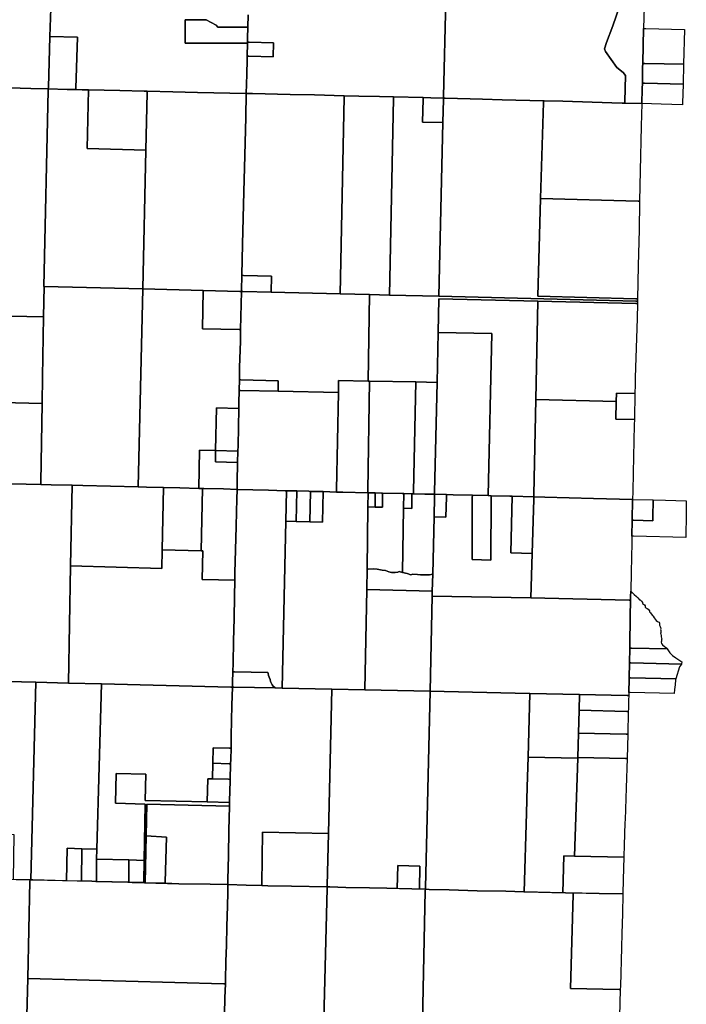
# Model space of a CAD drawing. Header units: feet. Extents: x 1267057 to 1687180, y 157668 to 661817.
# Tile 74 of 157: x 1346100 to 1355068, y 297210 to 310453. Entities that reach past the tile are written whole.
import ezdxf

# ---------------------------------------------------------------- set-up
doc = ezdxf.new("R2010")
doc.units = ezdxf.units.FT
doc.header["$MEASUREMENT"] = 0
doc.layers.add('mercercounty', color=247, linetype='Continuous')

msp = doc.modelspace()

# ---------------------------------------------------------------- linework, layer by layer
at = {"layer": 'mercercounty'}
for points in [[(1346527, 310858), (1346507, 310227), (1346486, 309541), (1346485, 309521), (1346251, 309527), (1345821, 309539), (1345408, 309549), (1345366, 309550), (1345162, 309554), (1345162, 309624), (1345170, 309895), (1345174, 310068), (1345178, 310256), (1345195, 310692), (1345201, 310890), (1345231, 310889), (1346527, 310858)], [(1354241, 309331), (1354206, 309332), (1354068, 309335), (1353409, 309355), (1353157, 309361), (1353145, 309361), (1352593, 309374), (1352325, 309382), (1351825, 309398), (1351801, 309398), (1351802, 309418), (1351835, 310726), (1354145, 310666), (1354164, 310616), (1354078, 310370), (1353996, 310145), (1353968, 310062), (1353979, 310024), (1354133, 309809), (1354217, 309744), (1354251, 309701), (1354242, 309351), (1354241, 309331)], [(1354494, 310334), (1354494, 310330), (1354488, 310108), (1354482, 309862), (1354481, 309815), (1354477, 309599), (1354475, 309524), (1354468, 309326), (1354241, 309331), (1354242, 309351), (1354251, 309701), (1354217, 309744), (1354133, 309809), (1353979, 310024), (1353968, 310062), (1353996, 310145), (1354078, 310370), (1354164, 310616), (1354145, 310666), (1354486, 310658), (1354501, 310657), (1354500, 310626), (1354494, 310334)], [(1349165, 310151), (1349165, 310136), (1348328, 310135), (1348328, 310452), (1348607, 310450), (1348743, 310381), (1348765, 310351), (1349169, 310354), (1349166, 310205), (1349165, 310151)], [(1355032, 309853), (1354512, 309862), (1354482, 309862), (1354488, 310108), (1354494, 310330), (1354494, 310334), (1354509, 310334), (1354524, 310334), (1355044, 310322), (1355032, 309853)], [(1346854, 309513), (1346738, 309514), (1346485, 309521), (1346486, 309541), (1346507, 310227), (1346876, 310217), (1346855, 309533), (1346854, 309513)], [(1349161, 309964), (1349165, 310136), (1349165, 310151), (1349185, 310150), (1349515, 310142), (1349510, 309955), (1349181, 309963), (1349161, 309964)], [(1355026, 309587), (1354507, 309599), (1354505, 309599), (1354477, 309599), (1354481, 309815), (1354482, 309862), (1354512, 309862), (1355032, 309853), (1355026, 309587)], [(1345298, 306480), (1345316, 307296), (1345366, 309550), (1345408, 309549), (1345821, 309539), (1346251, 309527), (1346485, 309521), (1346485, 309501), (1346423, 306864), (1346428, 306864), (1346420, 306456), (1345298, 306480)], [(1347755, 306831), (1346428, 306864), (1346423, 306864), (1346485, 309501), (1346485, 309521), (1346738, 309514), (1346854, 309513), (1346939, 309511), (1347026, 309509), (1347009, 308718), (1347798, 308700), (1347755, 306831)], [(1347026, 309509), (1347446, 309499), (1347776, 309492), (1347815, 309491), (1347814, 309471), (1347798, 308700), (1347009, 308718), (1347026, 309509)], [(1349148, 309459), (1349141, 309142), (1349127, 308626), (1349116, 308138), (1349099, 307432), (1349089, 307015), (1349084, 306810), (1349083, 306798), (1349063, 306798), (1348570, 306811), (1347755, 306831), (1347798, 308700), (1347814, 309471), (1347815, 309491), (1348158, 309482), (1348492, 309473), (1349148, 309459)], [(1355026, 309587), (1355019, 309329), (1355019, 309324), (1355019, 309309), (1354730, 309316), (1354468, 309326), (1354475, 309524), (1354477, 309599), (1354505, 309599), (1354507, 309599), (1355026, 309587)], [(1350410, 306765), (1349484, 306788), (1349489, 307005), (1349109, 307014), (1349089, 307015), (1349099, 307432), (1349116, 308138), (1349127, 308626), (1349141, 309142), (1349148, 309459), (1349231, 309460), (1349739, 309446), (1350064, 309440), (1350466, 309430), (1350466, 309410), (1350410, 306765)], [(1351129, 309414), (1351129, 309394), (1351075, 306749), (1350808, 306755), (1350410, 306765), (1350466, 309410), (1350466, 309430), (1350662, 309425), (1350942, 309419), (1351129, 309414)], [(1351741, 306732), (1351075, 306749), (1351129, 309394), (1351129, 309414), (1351526, 309405), (1351526, 309385), (1351519, 309074), (1351794, 309068), (1351741, 306732)], [(1351801, 309398), (1351801, 309378), (1351794, 309068), (1351519, 309074), (1351526, 309385), (1351526, 309405), (1351629, 309402), (1351801, 309398)], [(1351801, 309398), (1351801, 309398), (1351825, 309398), (1352325, 309382), (1352593, 309374), (1353145, 309361), (1353145, 309341), (1353108, 308048), (1353071, 306733), (1354391, 306700), (1354411, 306700), (1354410, 306667), (1354390, 306667), (1351741, 306732), (1351794, 309068), (1351801, 309378), (1351801, 309398)], [(1353145, 309361), (1353157, 309361), (1353409, 309355), (1354068, 309335), (1354206, 309332), (1354241, 309331), (1354468, 309326), (1354461, 309022), (1354446, 308419), (1354439, 308012), (1354419, 308012), (1353108, 308048), (1353145, 309341), (1353145, 309361)], [(1354439, 308012), (1354438, 307992), (1354432, 307630), (1354422, 307143), (1354411, 306700), (1354391, 306700), (1353071, 306733), (1353108, 308048), (1354419, 308012), (1354439, 308012)], [(1349083, 306798), (1349084, 306810), (1349089, 307015), (1349109, 307014), (1349489, 307005), (1349484, 306788), (1349103, 306797), (1349083, 306798)], [(1346385, 304201), (1346386, 304231), (1346402, 305289), (1346407, 305648), (1346420, 306456), (1346428, 306864), (1347755, 306831), (1347695, 304169), (1346949, 304188), (1346806, 304191), (1346525, 304198), (1346385, 304201)], [(1348570, 306811), (1348558, 306297), (1349052, 306285), (1349072, 306284), (1349069, 306123), (1349059, 305778), (1349056, 305612), (1349052, 305467), (1349049, 305298), (1349047, 305225), (1348747, 305233), (1348735, 304657), (1348520, 304662), (1348508, 304149), (1348252, 304155), (1348036, 304160), (1348026, 304160), (1347807, 304166), (1347695, 304169), (1347755, 306831), (1348570, 306811)], [(1349083, 306798), (1349072, 306284), (1349052, 306285), (1348558, 306297), (1348570, 306811), (1349063, 306798), (1349083, 306798)], [(1350787, 305593), (1350391, 305602), (1350387, 305437), (1349575, 305455), (1349578, 305595), (1349076, 305611), (1349056, 305612), (1349059, 305778), (1349069, 306123), (1349072, 306284), (1349083, 306798), (1349103, 306797), (1349484, 306788), (1350410, 306765), (1350808, 306755), (1350787, 305593)], [(1353070, 306667), (1351740, 306699), (1351730, 306245), (1351715, 305574), (1351429, 305580), (1350808, 305593), (1350787, 305593), (1350808, 306755), (1351075, 306749), (1351741, 306732), (1354390, 306667), (1354410, 306667), (1354410, 306634), (1354390, 306634), (1353070, 306667)], [(1353070, 306667), (1353043, 305343), (1353016, 304066), (1353016, 304036), (1352725, 304043), (1352695, 304044), (1352441, 304050), (1352405, 304051), (1352402, 304051), (1352451, 306230), (1351730, 306245), (1351740, 306699), (1353070, 306667)], [(1353070, 306667), (1354390, 306634), (1354410, 306634), (1354405, 306436), (1354382, 305641), (1354380, 305540), (1354377, 305424), (1354127, 305430), (1354125, 305317), (1353043, 305343), (1353070, 306667)], [(1344076, 305347), (1344079, 305502), (1343748, 305510), (1343728, 305511), (1343731, 305898), (1343741, 306325), (1343748, 306515), (1345298, 306480), (1346420, 306456), (1346407, 305648), (1346402, 305289), (1344076, 305347)], [(1351681, 304069), (1351682, 304099), (1351715, 305574), (1351730, 306245), (1352451, 306230), (1352402, 304051), (1352190, 304057), (1351932, 304063), (1351841, 304065), (1351681, 304069)], [(1349052, 305467), (1349056, 305612), (1349076, 305611), (1349578, 305595), (1349575, 305455), (1349072, 305467), (1349052, 305467)], [(1350782, 304090), (1350448, 304098), (1350361, 304100), (1350362, 304130), (1350387, 305437), (1350391, 305602), (1350787, 305593), (1350808, 305593), (1350783, 304120), (1350782, 304090)], [(1351396, 304076), (1351377, 304076), (1351367, 304076), (1351267, 304079), (1351257, 304079), (1351244, 304080), (1350981, 304086), (1350967, 304086), (1350882, 304088), (1350867, 304088), (1350837, 304089), (1350786, 304090), (1350782, 304090), (1350783, 304120), (1350808, 305593), (1351429, 305580), (1351397, 304106), (1351396, 304076)], [(1351681, 304069), (1351552, 304071), (1351396, 304076), (1351397, 304106), (1351429, 305580), (1351715, 305574), (1351682, 304099), (1351681, 304069)], [(1350361, 304100), (1350181, 304105), (1350163, 304105), (1350078, 304107), (1350011, 304109), (1349992, 304110), (1349829, 304114), (1349811, 304115), (1349695, 304118), (1349691, 304118), (1349672, 304118), (1349447, 304125), (1349026, 304136), (1349026, 304233), (1349032, 304499), (1349035, 304650), (1349037, 304723), (1349047, 305225), (1349049, 305298), (1349052, 305467), (1349072, 305467), (1349575, 305455), (1350387, 305437), (1350362, 304130), (1350361, 304100)], [(1354375, 305319), (1354373, 305192), (1354370, 305076), (1354119, 305082), (1354125, 305317), (1354127, 305430), (1354377, 305424), (1354375, 305319)], [(1344679, 304243), (1344368, 304251), (1343863, 304266), (1343784, 304268), (1343704, 304268), (1343706, 304388), (1343710, 304568), (1343714, 304769), (1343723, 305205), (1343726, 305356), (1343746, 305355), (1344076, 305347), (1346402, 305289), (1346386, 304231), (1346385, 304201), (1345584, 304220), (1344679, 304243)], [(1354345, 304000), (1353818, 304013), (1353163, 304033), (1353016, 304036), (1353016, 304066), (1353043, 305343), (1354125, 305317), (1354119, 305082), (1354370, 305076), (1354369, 305004), (1354354, 304358), (1354347, 304106), (1354345, 304000)], [(1349035, 304650), (1348735, 304657), (1348747, 305233), (1349047, 305225), (1349037, 304723), (1349035, 304650)], [(1348559, 304148), (1348508, 304149), (1348520, 304662), (1348735, 304657), (1348732, 304507), (1349032, 304499), (1349026, 304233), (1349026, 304136), (1348840, 304141), (1348575, 304147), (1348559, 304148)], [(1348735, 304657), (1349035, 304650), (1349032, 304499), (1348732, 304507), (1348735, 304657)], [(1346385, 304201), (1346525, 304198), (1346806, 304191), (1346783, 303108), (1346756, 301531), (1346315, 301542), (1344967, 301576), (1344621, 301584), (1344640, 302484), (1344653, 303066), (1344679, 304243), (1345584, 304220), (1346385, 304201)], [(1346783, 303108), (1346806, 304191), (1346949, 304188), (1347695, 304169), (1347807, 304166), (1348026, 304160), (1348036, 304160), (1348018, 303323), (1348012, 303072), (1346783, 303108)], [(1348508, 304149), (1348559, 304148), (1348541, 303310), (1348018, 303323), (1348036, 304160), (1348252, 304155), (1348508, 304149)], [(1349026, 304136), (1349021, 304006), (1349016, 303833), (1349011, 303638), (1349004, 303322), (1348993, 303013), (1348992, 302913), (1348553, 302924), (1348562, 303310), (1348541, 303310), (1348559, 304148), (1348575, 304147), (1348840, 304141), (1349026, 304136)], [(1348968, 301683), (1348971, 301799), (1348978, 302094), (1348983, 302405), (1348988, 302697), (1348992, 302913), (1348993, 303013), (1349004, 303322), (1349011, 303638), (1349016, 303833), (1349021, 304006), (1349026, 304136), (1349447, 304125), (1349672, 304118), (1349691, 304118), (1349681, 303706), (1349631, 301463), (1349538, 301465), (1349511, 301488), (1349496, 301507), (1349485, 301532), (1349476, 301553), (1349468, 301577), (1349458, 301611), (1349448, 301632), (1349441, 301659), (1349437, 301672), (1348988, 301683), (1348968, 301683)], [(1350782, 304090), (1350786, 304090), (1350784, 303901), (1350776, 303069), (1350770, 302787), (1350742, 301439), (1350297, 301449), (1349631, 301463), (1349681, 303706), (1349820, 303703), (1350001, 303698), (1350172, 303693), (1350181, 304105), (1350361, 304100), (1350448, 304098), (1350782, 304090)], [(1349691, 304118), (1349695, 304118), (1349811, 304115), (1349829, 304114), (1349820, 303703), (1349681, 303706), (1349691, 304118)], [(1350001, 303698), (1349820, 303703), (1349829, 304114), (1349992, 304110), (1350011, 304109), (1350001, 303698)], [(1350001, 303698), (1350011, 304109), (1350078, 304107), (1350163, 304105), (1350181, 304105), (1350172, 303693), (1350001, 303698)], [(1351267, 304079), (1351263, 303881), (1351249, 303016), (1351206, 303030), (1351186, 303023), (1351152, 303017), (1351102, 303019), (1351068, 303026), (1351023, 303045), (1350977, 303051), (1350910, 303064), (1350856, 303069), (1350796, 303064), (1350776, 303069), (1350784, 303901), (1350880, 303898), (1350979, 303897), (1350981, 304086), (1351244, 304080), (1351257, 304079), (1351267, 304079)], [(1350784, 303901), (1350786, 304090), (1350837, 304089), (1350867, 304088), (1350882, 304088), (1350880, 303898), (1350784, 303901)], [(1350882, 304088), (1350967, 304086), (1350981, 304086), (1350979, 303897), (1350880, 303898), (1350882, 304088)], [(1351396, 304076), (1351552, 304071), (1351681, 304069), (1351680, 304039), (1351674, 303768), (1351656, 302993), (1351614, 302987), (1351554, 302987), (1351494, 302987), (1351453, 302991), (1351391, 302995), (1351363, 302987), (1351313, 303006), (1351249, 303016), (1351263, 303881), (1351375, 303878), (1351377, 304046), (1351377, 304076), (1351396, 304076)], [(1351263, 303881), (1351267, 304079), (1351367, 304076), (1351377, 304076), (1351377, 304046), (1351375, 303878), (1351263, 303881)], [(1352978, 302676), (1351649, 302698), (1351651, 302768), (1351656, 302993), (1351674, 303768), (1351834, 303764), (1351840, 304035), (1351841, 304065), (1351932, 304063), (1352190, 304057), (1352189, 304027), (1352188, 303191), (1352439, 303184), (1352441, 304020), (1352441, 304050), (1352695, 304044), (1352725, 304043), (1352708, 303283), (1352994, 303275), (1352978, 302676)], [(1351841, 304065), (1351840, 304035), (1351834, 303764), (1351674, 303768), (1351680, 304039), (1351681, 304069), (1351841, 304065)], [(1352441, 304050), (1352441, 304020), (1352439, 303184), (1352188, 303191), (1352189, 304027), (1352190, 304057), (1352402, 304051), (1352405, 304051), (1352441, 304050)], [(1352725, 304043), (1353016, 304036), (1353015, 304006), (1352994, 303275), (1352708, 303283), (1352725, 304043)], [(1354340, 303720), (1354337, 303507), (1354335, 303416), (1354326, 303020), (1354321, 302768), (1354319, 302690), (1354319, 302644), (1354299, 302645), (1352978, 302676), (1352994, 303275), (1353015, 304006), (1353016, 304036), (1353163, 304033), (1353818, 304013), (1354345, 304000), (1354340, 303720)], [(1354340, 303720), (1354360, 303720), (1354619, 303714), (1354620, 303791), (1354624, 303963), (1354624, 303993), (1354788, 303989), (1355068, 303983), (1355068, 303953), (1355065, 303811), (1355060, 303490), (1354356, 303506), (1354337, 303507), (1354340, 303720)], [(1354340, 303720), (1354345, 304000), (1354624, 303993), (1354624, 303963), (1354620, 303791), (1354619, 303714), (1354360, 303720), (1354340, 303720)], [(1348968, 301683), (1348964, 301543), (1348962, 301477), (1348942, 301477), (1347202, 301520), (1346756, 301531), (1346783, 303108), (1348012, 303072), (1348018, 303323), (1348541, 303310), (1348562, 303310), (1348553, 302924), (1348992, 302913), (1348988, 302697), (1348983, 302405), (1348978, 302094), (1348971, 301799), (1348968, 301683)], [(1350770, 302787), (1350776, 303069), (1350796, 303064), (1350856, 303069), (1350910, 303064), (1350977, 303051), (1351023, 303045), (1351068, 303026), (1351102, 303019), (1351152, 303017), (1351186, 303023), (1351206, 303030), (1351249, 303016), (1351313, 303006), (1351363, 302987), (1351391, 302995), (1351453, 302991), (1351494, 302987), (1351554, 302987), (1351614, 302987), (1351656, 302993), (1351651, 302768), (1350770, 302787)], [(1351620, 301421), (1350742, 301439), (1350770, 302787), (1351651, 302768), (1351649, 302698), (1351620, 301421)], [(1354812, 301990), (1354329, 302002), (1354309, 302002), (1354310, 302037), (1354315, 302424), (1354319, 302644), (1354319, 302690), (1354321, 302768), (1354341, 302748), (1354365, 302722), (1354398, 302694), (1354414, 302679), (1354439, 302651), (1354449, 302648), (1354465, 302631), (1354477, 302615), (1354480, 302602), (1354491, 302593), (1354504, 302582), (1354514, 302569), (1354516, 302553), (1354524, 302543), (1354541, 302534), (1354553, 302524), (1354571, 302502), (1354575, 302490), (1354586, 302477), (1354595, 302460), (1354612, 302438), (1354624, 302429), (1354638, 302408), (1354651, 302391), (1354662, 302374), (1354680, 302358), (1354701, 302348), (1354709, 302334), (1354709, 302317), (1354709, 302309), (1354717, 302291), (1354719, 302279), (1354724, 302261), (1354722, 302252), (1354726, 302239), (1354724, 302220), (1354724, 302208), (1354723, 302203), (1354726, 302188), (1354728, 302171), (1354728, 302153), (1354733, 302136), (1354737, 302127), (1354735, 302110), (1354733, 302096), (1354730, 302081), (1354735, 302062), (1354750, 302044), (1354773, 302023), (1354789, 302013), (1354806, 302002), (1354812, 301990)], [(1354294, 301402), (1354293, 301364), (1354273, 301364), (1353632, 301378), (1352964, 301392), (1352952, 301392), (1351620, 301421), (1351649, 302698), (1352978, 302676), (1354299, 302645), (1354319, 302644), (1354315, 302424), (1354310, 302037), (1354309, 302002), (1354304, 301802), (1354299, 301602), (1354299, 301588), (1354294, 301402)], [(1355002, 301786), (1354324, 301802), (1354304, 301802), (1354309, 302002), (1354329, 302002), (1354812, 301990), (1354820, 301977), (1354845, 301937), (1354884, 301902), (1354927, 301871), (1354993, 301827), (1355009, 301818), (1355004, 301789), (1355002, 301786)], [(1348962, 301477), (1348964, 301543), (1348968, 301683), (1348988, 301683), (1349437, 301672), (1349441, 301659), (1349448, 301632), (1349458, 301611), (1349468, 301577), (1349476, 301553), (1349485, 301532), (1349496, 301507), (1349511, 301488), (1349538, 301465), (1348982, 301477), (1348962, 301477)], [(1355002, 301786), (1354977, 301748), (1354926, 301587), (1354319, 301602), (1354299, 301602), (1354304, 301802), (1354324, 301802), (1355002, 301786)], [(1346315, 301542), (1346249, 298884), (1346015, 298890), (1346025, 299489), (1345529, 299503), (1344933, 299519), (1344967, 301576), (1346315, 301542)], [(1347202, 301520), (1347139, 299298), (1346937, 299303), (1346737, 299308), (1346731, 298872), (1346278, 298883), (1346249, 298884), (1346315, 301542), (1346756, 301531), (1347202, 301520)], [(1354926, 301587), (1354922, 301574), (1354918, 301507), (1354909, 301445), (1354903, 301388), (1354314, 301402), (1354294, 301402), (1354299, 301588), (1354299, 301602), (1354319, 301602), (1354926, 301587)], [(1348943, 300655), (1348923, 300655), (1348703, 300661), (1348698, 300451), (1348693, 300241), (1348631, 300242), (1348624, 299933), (1347790, 299953), (1347799, 300304), (1347398, 300314), (1347388, 299913), (1347789, 299903), (1347774, 299146), (1347570, 299151), (1347135, 299163), (1347139, 299298), (1347202, 301520), (1348942, 301477), (1348962, 301477), (1348955, 301234), (1348947, 300819), (1348943, 300655)], [(1350253, 299507), (1349366, 299527), (1349358, 298827), (1349358, 298807), (1349145, 298812), (1348901, 298820), (1348902, 298884), (1348907, 299210), (1348914, 299547), (1348922, 299875), (1348923, 299893), (1348923, 299925), (1348924, 299943), (1348930, 300214), (1348931, 300235), (1348938, 300445), (1348940, 300501), (1348943, 300655), (1348947, 300819), (1348955, 301234), (1348962, 301477), (1348982, 301477), (1349538, 301465), (1349631, 301463), (1350297, 301449), (1350253, 299507)], [(1350237, 298789), (1350238, 298809), (1350253, 299507), (1350297, 301449), (1350742, 301439), (1351620, 301421), (1351558, 298777), (1351558, 298757), (1351478, 298759), (1351485, 299070), (1351185, 299077), (1351178, 298766), (1351040, 298770), (1350808, 298775), (1350488, 298782), (1350271, 298788), (1350237, 298789)], [(1351558, 298757), (1351558, 298777), (1351620, 301421), (1352952, 301392), (1352964, 301392), (1352939, 300533), (1352928, 300134), (1352917, 299780), (1352887, 298724), (1352882, 298724), (1352641, 298730), (1352253, 298738), (1351877, 298749), (1351610, 298756), (1351558, 298757)], [(1353626, 301164), (1353617, 300858), (1353607, 300530), (1353607, 300519), (1352939, 300533), (1352964, 301392), (1353632, 301378), (1353626, 301164)], [(1354288, 301149), (1354268, 301149), (1353626, 301164), (1353632, 301378), (1354273, 301364), (1354293, 301364), (1354293, 301352), (1354292, 301312), (1354289, 301186), (1354288, 301149)], [(1354288, 301149), (1354280, 300844), (1354280, 300842), (1354260, 300843), (1353617, 300858), (1353626, 301164), (1354268, 301149), (1354288, 301149)], [(1354280, 300842), (1354271, 300517), (1354271, 300514), (1354251, 300514), (1353607, 300530), (1353617, 300858), (1354260, 300843), (1354280, 300842)], [(1348938, 300445), (1348918, 300446), (1348698, 300451), (1348703, 300661), (1348923, 300655), (1348943, 300655), (1348940, 300501), (1348938, 300445)], [(1352887, 298724), (1352917, 299780), (1352928, 300134), (1352939, 300533), (1353607, 300519), (1353566, 299204), (1353421, 299207), (1353406, 298710), (1352895, 298723), (1352887, 298724)], [(1354271, 300514), (1354258, 300123), (1354245, 299689), (1354243, 299654), (1354233, 299345), (1354230, 299202), (1354229, 299191), (1353566, 299204), (1353607, 300519), (1353607, 300530), (1354251, 300514), (1354271, 300514)], [(1348938, 300445), (1348931, 300235), (1348911, 300236), (1348693, 300241), (1348698, 300451), (1348918, 300446), (1348938, 300445)], [(1347768, 298846), (1347768, 298866), (1347774, 299146), (1347789, 299903), (1347388, 299913), (1347398, 300314), (1347799, 300304), (1347790, 299953), (1348624, 299933), (1348923, 299925), (1348923, 299893), (1348922, 299875), (1347811, 299903), (1347802, 299475), (1347789, 298845), (1347780, 298845), (1347768, 298846)], [(1348624, 299933), (1348631, 300242), (1348693, 300241), (1348911, 300236), (1348931, 300235), (1348930, 300214), (1348924, 299943), (1348923, 299925), (1348624, 299933)], [(1348901, 298820), (1348664, 298826), (1348243, 298832), (1348059, 298837), (1348059, 298857), (1348074, 299456), (1347802, 299475), (1347811, 299903), (1348922, 299875), (1348914, 299547), (1348907, 299210), (1348902, 298884), (1348901, 298820)], [(1347789, 298845), (1347802, 299475), (1348074, 299456), (1348059, 298857), (1348059, 298837), (1347789, 298845)], [(1350253, 299507), (1350238, 298809), (1350237, 298789), (1349757, 298799), (1349439, 298805), (1349358, 298807), (1349358, 298827), (1349366, 299527), (1350253, 299507)], [(1346937, 299303), (1346931, 298868), (1346731, 298872), (1346737, 299308), (1346937, 299303)], [(1347139, 299298), (1347135, 299163), (1347131, 298883), (1347131, 298863), (1347126, 298863), (1347069, 298865), (1346931, 298868), (1346937, 299303), (1347139, 299298)], [(1347570, 299151), (1347566, 298872), (1347566, 298852), (1347555, 298852), (1347131, 298863), (1347131, 298883), (1347135, 299163), (1347570, 299151)], [(1354229, 299191), (1354221, 298888), (1354214, 298695), (1353895, 298701), (1353442, 298709), (1353406, 298710), (1353421, 299207), (1353566, 299204), (1354229, 299191)], [(1347774, 299146), (1347768, 298866), (1347768, 298846), (1347611, 298850), (1347566, 298852), (1347566, 298852), (1347566, 298872), (1347570, 299151), (1347774, 299146)], [(1351178, 298766), (1351185, 299077), (1351485, 299070), (1351478, 298759), (1351374, 298762), (1351178, 298766)], [(1346175, 296227), (1345243, 296253), (1345206, 296253), (1345009, 296257), (1344995, 296258), (1344885, 296261), (1344845, 296262), (1344845, 296277), (1344896, 297984), (1344923, 298896), (1344923, 298916), (1344938, 298916), (1345083, 298913), (1345278, 298908), (1345433, 298904), (1345472, 298903), (1346239, 298884), (1346238, 298864), (1346207, 297556), (1346175, 296227)], [(1346207, 297556), (1346238, 298864), (1346239, 298884), (1346278, 298883), (1347069, 298865), (1347126, 298863), (1347555, 298852), (1347611, 298850), (1347780, 298845), (1348243, 298832), (1348664, 298826), (1348901, 298820), (1348898, 298708), (1348894, 298536), (1348888, 298256), (1348881, 298004), (1348872, 297786), (1348868, 297535), (1348867, 297484), (1348847, 297485), (1346207, 297556)], [(1350171, 296129), (1350237, 298769), (1350237, 298789), (1350271, 298788), (1350488, 298782), (1350808, 298775), (1351040, 298770), (1351374, 298762), (1351558, 298757), (1351557, 298737), (1351503, 296102), (1350171, 296129)], [(1353546, 298708), (1353895, 298701), (1354214, 298695), (1354208, 298426), (1354200, 298161), (1354195, 297973), (1354181, 297452), (1354180, 297408), (1354164, 297408), (1353512, 297421), (1353545, 298688), (1353546, 298708)], [(1346207, 297556), (1348847, 297485), (1348867, 297484), (1348860, 297296), (1348854, 297078), (1348848, 296859), (1348842, 296604), (1348840, 296502), (1348761, 296509), (1348764, 296648), (1348369, 296658), (1348357, 296169), (1347833, 296183), (1346840, 296209), (1346175, 296227), (1346207, 297556)]]:
    msp.add_lwpolyline(points, close=True, dxfattribs=at)
for points in [[(1349172, 310517), (1349169, 310354), (1348765, 310351), (1348743, 310381), (1348607, 310450), (1348328, 310452), (1348328, 310135), (1349165, 310136), (1349161, 309964), (1349160, 309914), (1349155, 309718), (1349151, 309584), (1349148, 309459), (1348492, 309473), (1348158, 309482), (1347815, 309491), (1347815, 309491), (1347776, 309492), (1347446, 309499), (1347026, 309509), (1346939, 309511), (1346854, 309513), (1346855, 309533), (1346876, 310217), (1346507, 310227), (1346527, 310858)], [(1351835, 310726), (1351802, 309418), (1351801, 309398), (1351801, 309398), (1351801, 309398), (1351629, 309402), (1351526, 309405), (1351129, 309414), (1350942, 309419), (1350662, 309425), (1350466, 309430), (1350064, 309440), (1349739, 309446), (1349231, 309460), (1349148, 309459), (1349151, 309584), (1349155, 309718), (1349160, 309914), (1349161, 309964), (1349181, 309963), (1349510, 309955), (1349515, 310142), (1349185, 310150), (1349165, 310151), (1349166, 310205), (1349169, 310354), (1349172, 310517)], [(1348854, 297078), (1348860, 297296), (1348867, 297484), (1348868, 297535), (1348872, 297786), (1348881, 298004), (1348888, 298256), (1348894, 298536), (1348898, 298708), (1348901, 298820), (1349145, 298812), (1349358, 298807), (1349439, 298805), (1349757, 298799), (1350237, 298789), (1350237, 298769), (1350171, 296129)], [(1351503, 296102), (1351557, 298737), (1351558, 298757), (1351610, 298756), (1351877, 298749), (1352253, 298738), (1352641, 298730), (1352882, 298724), (1352895, 298723), (1353442, 298709), (1353546, 298708), (1353545, 298688), (1353512, 297421), (1354164, 297408), (1354180, 297408), (1354170, 297044)]]:
    msp.add_lwpolyline(points, dxfattribs=at)

doc.saveas('drawing.dxf')
